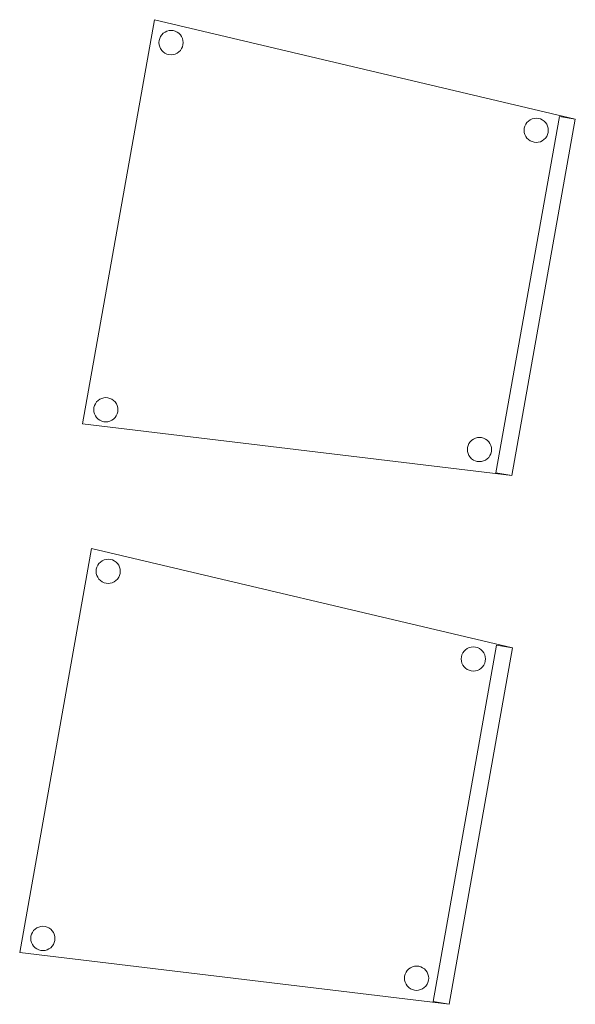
# Model space of a CAD drawing. Header units: metres. Extents: x 391.1 to 430.4, y 12.7 to 29.8.
# Tile 4 of 208: x 395.7 to 396.4, y 15.5 to 16.7. Entities that reach past the tile are written whole.
import ezdxf

# ---------------------------------------------------------------- set-up
doc = ezdxf.new("R2010")
doc.units = ezdxf.units.M
doc.layers.add('02_MOBILIARIO', color=7, linetype='Continuous', lineweight=18)

# ---------------------------------------------------------------- blocks, each defined once
blk = doc.blocks.new('Family - Cadira confident_PB-155333-02_SAN_P0')
at = {"layer": '02_MOBILIARIO', "color": 253, "true_color": 0xaaaaaa}
for p, q in [((0, 0.0637), (0.0887, 0.5624)), ((0.0887, 0.5624), (0, 0.0637)), ((0.0887, 0.5624), (0.6078, 0.4396)), ((0.6078, 0.4396), (0.0887, 0.5624)), ((0.0995, 0.5456), (0.1017, 0.5471)), ((0.1017, 0.5471), (0.0995, 0.5456)), ((0.1017, 0.5471), (0.104, 0.5482)), ((0.104, 0.5482), (0.1017, 0.5471)), ((0.104, 0.5482), (0.1066, 0.5489)), ((0.1066, 0.5489), (0.104, 0.5482)), ((0.1066, 0.5489), (0.1092, 0.5491)), ((0.1092, 0.5491), (0.1066, 0.5489)), ((0.1092, 0.5491), (0.1117, 0.5489)), ((0.1117, 0.5489), (0.1092, 0.5491)), ((0.1117, 0.5489), (0.1143, 0.5482)), ((0.1143, 0.5482), (0.1117, 0.5489)), ((0.1143, 0.5482), (0.1166, 0.5471)), ((0.1166, 0.5471), (0.1143, 0.5482)), ((0.1166, 0.5471), (0.1188, 0.5456)), ((0.1188, 0.5456), (0.1166, 0.5471)), ((0.0942, 0.5342), (0.0944, 0.5368)), ((0.0944, 0.5368), (0.0942, 0.5342)), ((0.0944, 0.5368), (0.0951, 0.5393)), ((0.0951, 0.5393), (0.0944, 0.5368)), ((0.0951, 0.5393), (0.0962, 0.5416)), ((0.0962, 0.5416), (0.0951, 0.5393)), ((0.0962, 0.5416), (0.0977, 0.5438)), ((0.0977, 0.5438), (0.0962, 0.5416)), ((0.0977, 0.5438), (0.0995, 0.5456)), ((0.0995, 0.5456), (0.0977, 0.5438)), ((0.1188, 0.5456), (0.1206, 0.5437)), ((0.1206, 0.5437), (0.1188, 0.5456)), ((0.1206, 0.5437), (0.1221, 0.5416)), ((0.1221, 0.5416), (0.1206, 0.5437)), ((0.1221, 0.5416), (0.1232, 0.5392)), ((0.1232, 0.5392), (0.1221, 0.5416)), ((0.1232, 0.5392), (0.1238, 0.5367)), ((0.1238, 0.5367), (0.1232, 0.5392)), ((0.1238, 0.5367), (0.1241, 0.5341)), ((0.1241, 0.5341), (0.1238, 0.5367)), ((0.0944, 0.5316), (0.0942, 0.5342)), ((0.0942, 0.5342), (0.0944, 0.5316)), ((0.0951, 0.5291), (0.0944, 0.5316)), ((0.0944, 0.5316), (0.0951, 0.5291)), ((0.0962, 0.5267), (0.0951, 0.5291)), ((0.0951, 0.5291), (0.0962, 0.5267)), ((0.0977, 0.5246), (0.0962, 0.5267)), ((0.0962, 0.5267), (0.0977, 0.5246)), ((0.0995, 0.5227), (0.0977, 0.5246)), ((0.0977, 0.5246), (0.0995, 0.5227)), ((0.1016, 0.5212), (0.0995, 0.5227)), ((0.0995, 0.5227), (0.1016, 0.5212)), ((0.1187, 0.5227), (0.1166, 0.5212)), ((0.1166, 0.5212), (0.1187, 0.5227)), ((0.1206, 0.5245), (0.1187, 0.5227)), ((0.1187, 0.5227), (0.1206, 0.5245)), ((0.1221, 0.5267), (0.1206, 0.5245)), ((0.1206, 0.5245), (0.1221, 0.5267)), ((0.1232, 0.529), (0.1221, 0.5267)), ((0.1221, 0.5267), (0.1232, 0.529)), ((0.1238, 0.5315), (0.1232, 0.529)), ((0.1232, 0.529), (0.1238, 0.5315)), ((0.1241, 0.5341), (0.1238, 0.5315)), ((0.1238, 0.5315), (0.1241, 0.5341)), ((0.104, 0.5201), (0.1016, 0.5212)), ((0.1016, 0.5212), (0.104, 0.5201)), ((0.1065, 0.5194), (0.104, 0.5201)), ((0.104, 0.5201), (0.1065, 0.5194)), ((0.1091, 0.5192), (0.1065, 0.5194)), ((0.1065, 0.5194), (0.1091, 0.5192)), ((0.1117, 0.5194), (0.1091, 0.5192)), ((0.1091, 0.5192), (0.1117, 0.5194)), ((0.1142, 0.5201), (0.1117, 0.5194)), ((0.1117, 0.5194), (0.1142, 0.5201)), ((0.1166, 0.5212), (0.1142, 0.5201)), ((0.1142, 0.5201), (0.1166, 0.5212)), ((0.5099, 0.0035), (0.5881, 0.4431)), ((0.5881, 0.4431), (0.5099, 0.0035)), ((0.6078, 0.4396), (0.5296, 0)), ((0.5296, 0), (0.6078, 0.4396)), ((0.6078, 0.4396), (0.5296, 0)), ((0.5296, 0), (0.6078, 0.4396)), ((0.5481, 0.4356), (0.55, 0.4374)), ((0.55, 0.4374), (0.5481, 0.4356)), ((0.55, 0.4374), (0.5521, 0.4389)), ((0.5521, 0.4389), (0.55, 0.4374)), ((0.5521, 0.4389), (0.5545, 0.44)), ((0.5545, 0.44), (0.5521, 0.4389)), ((0.5545, 0.44), (0.557, 0.4407)), ((0.557, 0.4407), (0.5545, 0.44)), ((0.557, 0.4407), (0.5596, 0.4409)), ((0.5596, 0.4409), (0.557, 0.4407)), ((0.5596, 0.4409), (0.5622, 0.4407)), ((0.5622, 0.4407), (0.5596, 0.4409)), ((0.5622, 0.4407), (0.5647, 0.44)), ((0.5647, 0.44), (0.5622, 0.4407)), ((0.5647, 0.44), (0.5671, 0.4389)), ((0.5671, 0.4389), (0.5647, 0.44)), ((0.5671, 0.4389), (0.5692, 0.4374)), ((0.5692, 0.4374), (0.5671, 0.4389)), ((0.5692, 0.4374), (0.571, 0.4356)), ((0.571, 0.4356), (0.5692, 0.4374)), ((0.5881, 0.4431), (0.6078, 0.4396)), ((0.6078, 0.4396), (0.5881, 0.4431)), ((0.5446, 0.426), (0.5449, 0.4286)), ((0.5449, 0.4286), (0.5446, 0.426)), ((0.5448, 0.4234), (0.5446, 0.426)), ((0.5446, 0.426), (0.5448, 0.4234)), ((0.5449, 0.4286), (0.5455, 0.4311)), ((0.5455, 0.4311), (0.5449, 0.4286)), ((0.5455, 0.4311), (0.5466, 0.4335)), ((0.5466, 0.4335), (0.5455, 0.4311)), ((0.5466, 0.4335), (0.5481, 0.4356)), ((0.5481, 0.4356), (0.5466, 0.4335)), ((0.571, 0.4356), (0.5725, 0.4334)), ((0.5725, 0.4334), (0.571, 0.4356)), ((0.5725, 0.4334), (0.5736, 0.4311)), ((0.5736, 0.4311), (0.5725, 0.4334)), ((0.5736, 0.4311), (0.5743, 0.4286)), ((0.5743, 0.4286), (0.5736, 0.4311)), ((0.5743, 0.4286), (0.5745, 0.426)), ((0.5745, 0.426), (0.5743, 0.4286)), ((0.5745, 0.426), (0.5743, 0.4234)), ((0.5743, 0.4234), (0.5745, 0.426)), ((0.5455, 0.4209), (0.5448, 0.4234)), ((0.5448, 0.4234), (0.5455, 0.4209)), ((0.5466, 0.4185), (0.5455, 0.4209)), ((0.5455, 0.4209), (0.5466, 0.4185)), ((0.5481, 0.4164), (0.5466, 0.4185)), ((0.5466, 0.4185), (0.5481, 0.4164)), ((0.5499, 0.4146), (0.5481, 0.4164)), ((0.5481, 0.4164), (0.5499, 0.4146)), ((0.5521, 0.4131), (0.5499, 0.4146)), ((0.5499, 0.4146), (0.5521, 0.4131)), ((0.5544, 0.412), (0.5521, 0.4131)), ((0.5521, 0.4131), (0.5544, 0.412)), ((0.567, 0.413), (0.5647, 0.4119)), ((0.5647, 0.4119), (0.567, 0.413)), ((0.5691, 0.4145), (0.567, 0.413)), ((0.567, 0.413), (0.5691, 0.4145)), ((0.571, 0.4164), (0.5691, 0.4145)), ((0.5691, 0.4145), (0.571, 0.4164)), ((0.5725, 0.4185), (0.571, 0.4164)), ((0.571, 0.4164), (0.5725, 0.4185)), ((0.5736, 0.4209), (0.5725, 0.4185)), ((0.5725, 0.4185), (0.5736, 0.4209)), ((0.5743, 0.4234), (0.5736, 0.4209)), ((0.5736, 0.4209), (0.5743, 0.4234)), ((0.5569, 0.4113), (0.5544, 0.412)), ((0.5544, 0.412), (0.5569, 0.4113)), ((0.5595, 0.4111), (0.5569, 0.4113)), ((0.5569, 0.4113), (0.5595, 0.4111)), ((0.5621, 0.4113), (0.5595, 0.4111)), ((0.5595, 0.4111), (0.5621, 0.4113)), ((0.5647, 0.4119), (0.5621, 0.4113)), ((0.5621, 0.4113), (0.5647, 0.4119)), ((0.0139, 0.0839), (0.0146, 0.0864)), ((0.0146, 0.0864), (0.0139, 0.0839)), ((0.0146, 0.0864), (0.0157, 0.0887)), ((0.0157, 0.0887), (0.0146, 0.0864)), ((0.0157, 0.0887), (0.0172, 0.0909)), ((0.0172, 0.0909), (0.0157, 0.0887)), ((0.0172, 0.0909), (0.019, 0.0927)), ((0.019, 0.0927), (0.0172, 0.0909)), ((0.019, 0.0927), (0.0212, 0.0942)), ((0.0212, 0.0942), (0.019, 0.0927)), ((0.0212, 0.0942), (0.0235, 0.0953)), ((0.0235, 0.0953), (0.0212, 0.0942)), ((0.0235, 0.0953), (0.026, 0.096)), ((0.026, 0.096), (0.0235, 0.0953)), ((0.026, 0.096), (0.0286, 0.0962)), ((0.0286, 0.0962), (0.026, 0.096)), ((0.0286, 0.0962), (0.0312, 0.096)), ((0.0312, 0.096), (0.0286, 0.0962)), ((0.0312, 0.096), (0.0337, 0.0953)), ((0.0337, 0.0953), (0.0312, 0.096)), ((0.0337, 0.0953), (0.0361, 0.0942)), ((0.0361, 0.0942), (0.0337, 0.0953)), ((0.0361, 0.0942), (0.0382, 0.0927)), ((0.0382, 0.0927), (0.0361, 0.0942)), ((0.0382, 0.0927), (0.0401, 0.0908)), ((0.0401, 0.0908), (0.0382, 0.0927)), ((0.0401, 0.0908), (0.0416, 0.0887)), ((0.0416, 0.0887), (0.0401, 0.0908)), ((0.0416, 0.0887), (0.0427, 0.0863)), ((0.0427, 0.0863), (0.0416, 0.0887)), ((0.0427, 0.0863), (0.0433, 0.0838)), ((0.0433, 0.0838), (0.0427, 0.0863)), ((0.0137, 0.0813), (0.0139, 0.0839)), ((0.0139, 0.0839), (0.0137, 0.0813)), ((0.0139, 0.0787), (0.0137, 0.0813)), ((0.0137, 0.0813), (0.0139, 0.0787)), ((0.0146, 0.0762), (0.0139, 0.0787)), ((0.0139, 0.0787), (0.0146, 0.0762)), ((0.0157, 0.0738), (0.0146, 0.0762)), ((0.0146, 0.0762), (0.0157, 0.0738)), ((0.0172, 0.0717), (0.0157, 0.0738)), ((0.0157, 0.0738), (0.0172, 0.0717)), ((0.0415, 0.0738), (0.04, 0.0716)), ((0.04, 0.0716), (0.0415, 0.0738)), ((0.0426, 0.0761), (0.0415, 0.0738)), ((0.0415, 0.0738), (0.0426, 0.0761)), ((0.0433, 0.0786), (0.0426, 0.0761)), ((0.0426, 0.0761), (0.0433, 0.0786)), ((0.0433, 0.0838), (0.0435, 0.0812)), ((0.0435, 0.0812), (0.0433, 0.0838)), ((0.0435, 0.0812), (0.0433, 0.0786)), ((0.0433, 0.0786), (0.0435, 0.0812)), ((0.5296, 0), (0, 0.0637)), ((0, 0.0637), (0.5296, 0)), ((0.019, 0.0698), (0.0172, 0.0717)), ((0.0172, 0.0717), (0.019, 0.0698)), ((0.0211, 0.0683), (0.019, 0.0698)), ((0.019, 0.0698), (0.0211, 0.0683)), ((0.0235, 0.0672), (0.0211, 0.0683)), ((0.0211, 0.0683), (0.0235, 0.0672)), ((0.026, 0.0665), (0.0235, 0.0672)), ((0.0235, 0.0672), (0.026, 0.0665)), ((0.0286, 0.0663), (0.026, 0.0665)), ((0.026, 0.0665), (0.0286, 0.0663)), ((0.0312, 0.0665), (0.0286, 0.0663)), ((0.0286, 0.0663), (0.0312, 0.0665)), ((0.0337, 0.0672), (0.0312, 0.0665)), ((0.0312, 0.0665), (0.0337, 0.0672)), ((0.0361, 0.0683), (0.0337, 0.0672)), ((0.0337, 0.0672), (0.0361, 0.0683)), ((0.0382, 0.0698), (0.0361, 0.0683)), ((0.0361, 0.0683), (0.0382, 0.0698)), ((0.04, 0.0716), (0.0382, 0.0698)), ((0.0382, 0.0698), (0.04, 0.0716)), ((0.4748, 0.0348), (0.4755, 0.0373)), ((0.4755, 0.0373), (0.4748, 0.0348)), ((0.4755, 0.0373), (0.4766, 0.0397)), ((0.4766, 0.0397), (0.4755, 0.0373)), ((0.4766, 0.0397), (0.4781, 0.0418)), ((0.4781, 0.0418), (0.4766, 0.0397)), ((0.4781, 0.0418), (0.48, 0.0436)), ((0.48, 0.0436), (0.4781, 0.0418)), ((0.48, 0.0436), (0.4821, 0.0451)), ((0.4821, 0.0451), (0.48, 0.0436)), ((0.4821, 0.0451), (0.4845, 0.0462)), ((0.4845, 0.0462), (0.4821, 0.0451)), ((0.4845, 0.0462), (0.487, 0.0469)), ((0.487, 0.0469), (0.4845, 0.0462)), ((0.487, 0.0469), (0.4896, 0.0471)), ((0.4896, 0.0471), (0.487, 0.0469)), ((0.4896, 0.0471), (0.4922, 0.0469)), ((0.4922, 0.0469), (0.4896, 0.0471)), ((0.4922, 0.0469), (0.4947, 0.0462)), ((0.4947, 0.0462), (0.4922, 0.0469)), ((0.4947, 0.0462), (0.497, 0.0451)), ((0.497, 0.0451), (0.4947, 0.0462)), ((0.497, 0.0451), (0.4992, 0.0436)), ((0.4992, 0.0436), (0.497, 0.0451)), ((0.4992, 0.0436), (0.501, 0.0418)), ((0.501, 0.0418), (0.4992, 0.0436)), ((0.501, 0.0418), (0.5025, 0.0396)), ((0.5025, 0.0396), (0.501, 0.0418)), ((0.5025, 0.0396), (0.5036, 0.0373)), ((0.5036, 0.0373), (0.5025, 0.0396)), ((0.5036, 0.0373), (0.5043, 0.0347)), ((0.5043, 0.0347), (0.5036, 0.0373)), ((0.4746, 0.0322), (0.4748, 0.0348)), ((0.4748, 0.0348), (0.4746, 0.0322)), ((0.4748, 0.0296), (0.4746, 0.0322)), ((0.4746, 0.0322), (0.4748, 0.0296)), ((0.4755, 0.0271), (0.4748, 0.0296)), ((0.4748, 0.0296), (0.4755, 0.0271)), ((0.4766, 0.0247), (0.4755, 0.0271)), ((0.4755, 0.0271), (0.4766, 0.0247)), ((0.4781, 0.0226), (0.4766, 0.0247)), ((0.4766, 0.0247), (0.4781, 0.0226)), ((0.5025, 0.0247), (0.501, 0.0225)), ((0.501, 0.0225), (0.5025, 0.0247)), ((0.5036, 0.027), (0.5025, 0.0247)), ((0.5025, 0.0247), (0.5036, 0.027)), ((0.5043, 0.0296), (0.5036, 0.027)), ((0.5036, 0.027), (0.5043, 0.0296)), ((0.5043, 0.0347), (0.5045, 0.0321)), ((0.5045, 0.0321), (0.5043, 0.0347)), ((0.5045, 0.0321), (0.5043, 0.0296)), ((0.5043, 0.0296), (0.5045, 0.0321)), ((0.4799, 0.0207), (0.4781, 0.0226)), ((0.4781, 0.0226), (0.4799, 0.0207)), ((0.4821, 0.0192), (0.4799, 0.0207)), ((0.4799, 0.0207), (0.4821, 0.0192)), ((0.4844, 0.0181), (0.4821, 0.0192)), ((0.4821, 0.0192), (0.4844, 0.0181)), ((0.4869, 0.0175), (0.4844, 0.0181)), ((0.4844, 0.0181), (0.4869, 0.0175)), ((0.4895, 0.0172), (0.4869, 0.0175)), ((0.4869, 0.0175), (0.4895, 0.0172)), ((0.4921, 0.0175), (0.4895, 0.0172)), ((0.4895, 0.0172), (0.4921, 0.0175)), ((0.4946, 0.0181), (0.4921, 0.0175)), ((0.4921, 0.0175), (0.4946, 0.0181)), ((0.497, 0.0192), (0.4946, 0.0181)), ((0.4946, 0.0181), (0.497, 0.0192)), ((0.4991, 0.0207), (0.497, 0.0192)), ((0.497, 0.0192), (0.4991, 0.0207)), ((0.501, 0.0225), (0.4991, 0.0207)), ((0.4991, 0.0207), (0.501, 0.0225)), ((0.5296, 0), (0.5099, 0.0035)), ((0.5099, 0.0035), (0.5296, 0))]:
    blk.add_line(p, q, dxfattribs=at)
blk = doc.blocks.new('Family - Cadira confident_PB-155759-02_SAN_P0')
at = {"layer": '02_MOBILIARIO', "color": 253, "true_color": 0xaaaaaa}
for p, q in [((0, 0.0637), (0.0887, 0.5624)), ((0.0887, 0.5624), (0, 0.0637)), ((0.0887, 0.5624), (0.6078, 0.4396)), ((0.6078, 0.4396), (0.0887, 0.5624)), ((0.0995, 0.5456), (0.1017, 0.5471)), ((0.1017, 0.5471), (0.0995, 0.5456)), ((0.1017, 0.5471), (0.104, 0.5482)), ((0.104, 0.5482), (0.1017, 0.5471)), ((0.104, 0.5482), (0.1066, 0.5489)), ((0.1066, 0.5489), (0.104, 0.5482)), ((0.1066, 0.5489), (0.1092, 0.5491)), ((0.1092, 0.5491), (0.1066, 0.5489)), ((0.1092, 0.5491), (0.1117, 0.5489)), ((0.1117, 0.5489), (0.1092, 0.5491)), ((0.1117, 0.5489), (0.1143, 0.5482)), ((0.1143, 0.5482), (0.1117, 0.5489)), ((0.1143, 0.5482), (0.1166, 0.5471)), ((0.1166, 0.5471), (0.1143, 0.5482)), ((0.1166, 0.5471), (0.1188, 0.5456)), ((0.1188, 0.5456), (0.1166, 0.5471)), ((0.0942, 0.5342), (0.0944, 0.5368)), ((0.0944, 0.5368), (0.0942, 0.5342)), ((0.0944, 0.5368), (0.0951, 0.5393)), ((0.0951, 0.5393), (0.0944, 0.5368)), ((0.0951, 0.5393), (0.0962, 0.5416)), ((0.0962, 0.5416), (0.0951, 0.5393)), ((0.0962, 0.5416), (0.0977, 0.5438)), ((0.0977, 0.5438), (0.0962, 0.5416)), ((0.0977, 0.5438), (0.0995, 0.5456)), ((0.0995, 0.5456), (0.0977, 0.5438)), ((0.1188, 0.5456), (0.1206, 0.5437)), ((0.1206, 0.5437), (0.1188, 0.5456)), ((0.1206, 0.5437), (0.1221, 0.5416)), ((0.1221, 0.5416), (0.1206, 0.5437)), ((0.1221, 0.5416), (0.1232, 0.5392)), ((0.1232, 0.5392), (0.1221, 0.5416)), ((0.1232, 0.5392), (0.1238, 0.5367)), ((0.1238, 0.5367), (0.1232, 0.5392)), ((0.1238, 0.5367), (0.1241, 0.5341)), ((0.1241, 0.5341), (0.1238, 0.5367)), ((0.0944, 0.5316), (0.0942, 0.5342)), ((0.0942, 0.5342), (0.0944, 0.5316)), ((0.0951, 0.5291), (0.0944, 0.5316)), ((0.0944, 0.5316), (0.0951, 0.5291)), ((0.0962, 0.5267), (0.0951, 0.5291)), ((0.0951, 0.5291), (0.0962, 0.5267)), ((0.0977, 0.5246), (0.0962, 0.5267)), ((0.0962, 0.5267), (0.0977, 0.5246)), ((0.0995, 0.5227), (0.0977, 0.5246)), ((0.0977, 0.5246), (0.0995, 0.5227)), ((0.1016, 0.5212), (0.0995, 0.5227)), ((0.0995, 0.5227), (0.1016, 0.5212)), ((0.1187, 0.5227), (0.1166, 0.5212)), ((0.1166, 0.5212), (0.1187, 0.5227)), ((0.1206, 0.5245), (0.1187, 0.5227)), ((0.1187, 0.5227), (0.1206, 0.5245)), ((0.1221, 0.5267), (0.1206, 0.5245)), ((0.1206, 0.5245), (0.1221, 0.5267)), ((0.1232, 0.529), (0.1221, 0.5267)), ((0.1221, 0.5267), (0.1232, 0.529)), ((0.1238, 0.5315), (0.1232, 0.529)), ((0.1232, 0.529), (0.1238, 0.5315)), ((0.1241, 0.5341), (0.1238, 0.5315)), ((0.1238, 0.5315), (0.1241, 0.5341)), ((0.104, 0.5201), (0.1016, 0.5212)), ((0.1016, 0.5212), (0.104, 0.5201)), ((0.1065, 0.5194), (0.104, 0.5201)), ((0.104, 0.5201), (0.1065, 0.5194)), ((0.1091, 0.5192), (0.1065, 0.5194)), ((0.1065, 0.5194), (0.1091, 0.5192)), ((0.1117, 0.5194), (0.1091, 0.5192)), ((0.1091, 0.5192), (0.1117, 0.5194)), ((0.1142, 0.5201), (0.1117, 0.5194)), ((0.1117, 0.5194), (0.1142, 0.5201)), ((0.1166, 0.5212), (0.1142, 0.5201)), ((0.1142, 0.5201), (0.1166, 0.5212)), ((0.5099, 0.0035), (0.5881, 0.4431)), ((0.5881, 0.4431), (0.5099, 0.0035)), ((0.6078, 0.4396), (0.5296, 0)), ((0.5296, 0), (0.6078, 0.4396)), ((0.6078, 0.4396), (0.5296, 0)), ((0.5296, 0), (0.6078, 0.4396)), ((0.5481, 0.4356), (0.55, 0.4374)), ((0.55, 0.4374), (0.5481, 0.4356)), ((0.55, 0.4374), (0.5521, 0.4389)), ((0.5521, 0.4389), (0.55, 0.4374)), ((0.5521, 0.4389), (0.5545, 0.44)), ((0.5545, 0.44), (0.5521, 0.4389)), ((0.5545, 0.44), (0.557, 0.4407)), ((0.557, 0.4407), (0.5545, 0.44)), ((0.557, 0.4407), (0.5596, 0.4409)), ((0.5596, 0.4409), (0.557, 0.4407)), ((0.5596, 0.4409), (0.5622, 0.4407)), ((0.5622, 0.4407), (0.5596, 0.4409)), ((0.5622, 0.4407), (0.5647, 0.44)), ((0.5647, 0.44), (0.5622, 0.4407)), ((0.5647, 0.44), (0.5671, 0.4389)), ((0.5671, 0.4389), (0.5647, 0.44)), ((0.5671, 0.4389), (0.5692, 0.4374)), ((0.5692, 0.4374), (0.5671, 0.4389)), ((0.5692, 0.4374), (0.571, 0.4356)), ((0.571, 0.4356), (0.5692, 0.4374)), ((0.5881, 0.4431), (0.6078, 0.4396)), ((0.6078, 0.4396), (0.5881, 0.4431)), ((0.5446, 0.426), (0.5449, 0.4286)), ((0.5449, 0.4286), (0.5446, 0.426)), ((0.5448, 0.4234), (0.5446, 0.426)), ((0.5446, 0.426), (0.5448, 0.4234)), ((0.5449, 0.4286), (0.5455, 0.4311)), ((0.5455, 0.4311), (0.5449, 0.4286)), ((0.5455, 0.4311), (0.5466, 0.4335)), ((0.5466, 0.4335), (0.5455, 0.4311)), ((0.5466, 0.4335), (0.5481, 0.4356)), ((0.5481, 0.4356), (0.5466, 0.4335)), ((0.571, 0.4356), (0.5725, 0.4334)), ((0.5725, 0.4334), (0.571, 0.4356)), ((0.5725, 0.4334), (0.5736, 0.4311)), ((0.5736, 0.4311), (0.5725, 0.4334)), ((0.5736, 0.4311), (0.5743, 0.4286)), ((0.5743, 0.4286), (0.5736, 0.4311)), ((0.5743, 0.4286), (0.5745, 0.426)), ((0.5745, 0.426), (0.5743, 0.4286)), ((0.5745, 0.426), (0.5743, 0.4234)), ((0.5743, 0.4234), (0.5745, 0.426)), ((0.5455, 0.4209), (0.5448, 0.4234)), ((0.5448, 0.4234), (0.5455, 0.4209)), ((0.5466, 0.4185), (0.5455, 0.4209)), ((0.5455, 0.4209), (0.5466, 0.4185)), ((0.5481, 0.4164), (0.5466, 0.4185)), ((0.5466, 0.4185), (0.5481, 0.4164)), ((0.5499, 0.4146), (0.5481, 0.4164)), ((0.5481, 0.4164), (0.5499, 0.4146)), ((0.5521, 0.4131), (0.5499, 0.4146)), ((0.5499, 0.4146), (0.5521, 0.4131)), ((0.5544, 0.412), (0.5521, 0.4131)), ((0.5521, 0.4131), (0.5544, 0.412)), ((0.567, 0.413), (0.5647, 0.4119)), ((0.5647, 0.4119), (0.567, 0.413)), ((0.5691, 0.4145), (0.567, 0.413)), ((0.567, 0.413), (0.5691, 0.4145)), ((0.571, 0.4164), (0.5691, 0.4145)), ((0.5691, 0.4145), (0.571, 0.4164)), ((0.5725, 0.4185), (0.571, 0.4164)), ((0.571, 0.4164), (0.5725, 0.4185)), ((0.5736, 0.4209), (0.5725, 0.4185)), ((0.5725, 0.4185), (0.5736, 0.4209)), ((0.5743, 0.4234), (0.5736, 0.4209)), ((0.5736, 0.4209), (0.5743, 0.4234)), ((0.5569, 0.4113), (0.5544, 0.412)), ((0.5544, 0.412), (0.5569, 0.4113)), ((0.5595, 0.4111), (0.5569, 0.4113)), ((0.5569, 0.4113), (0.5595, 0.4111)), ((0.5621, 0.4113), (0.5595, 0.4111)), ((0.5595, 0.4111), (0.5621, 0.4113)), ((0.5647, 0.4119), (0.5621, 0.4113)), ((0.5621, 0.4113), (0.5647, 0.4119)), ((0.0139, 0.0839), (0.0146, 0.0864)), ((0.0146, 0.0864), (0.0139, 0.0839)), ((0.0146, 0.0864), (0.0157, 0.0887)), ((0.0157, 0.0887), (0.0146, 0.0864)), ((0.0157, 0.0887), (0.0172, 0.0909)), ((0.0172, 0.0909), (0.0157, 0.0887)), ((0.0172, 0.0909), (0.019, 0.0927)), ((0.019, 0.0927), (0.0172, 0.0909)), ((0.019, 0.0927), (0.0212, 0.0942)), ((0.0212, 0.0942), (0.019, 0.0927)), ((0.0212, 0.0942), (0.0235, 0.0953)), ((0.0235, 0.0953), (0.0212, 0.0942)), ((0.0235, 0.0953), (0.026, 0.096)), ((0.026, 0.096), (0.0235, 0.0953)), ((0.026, 0.096), (0.0286, 0.0962)), ((0.0286, 0.0962), (0.026, 0.096)), ((0.0286, 0.0962), (0.0312, 0.096)), ((0.0312, 0.096), (0.0286, 0.0962)), ((0.0312, 0.096), (0.0337, 0.0953)), ((0.0337, 0.0953), (0.0312, 0.096)), ((0.0337, 0.0953), (0.0361, 0.0942)), ((0.0361, 0.0942), (0.0337, 0.0953)), ((0.0361, 0.0942), (0.0382, 0.0927)), ((0.0382, 0.0927), (0.0361, 0.0942)), ((0.0382, 0.0927), (0.0401, 0.0908)), ((0.0401, 0.0908), (0.0382, 0.0927)), ((0.0401, 0.0908), (0.0416, 0.0887)), ((0.0416, 0.0887), (0.0401, 0.0908)), ((0.0416, 0.0887), (0.0427, 0.0863)), ((0.0427, 0.0863), (0.0416, 0.0887)), ((0.0427, 0.0863), (0.0433, 0.0838)), ((0.0433, 0.0838), (0.0427, 0.0863)), ((0.0137, 0.0813), (0.0139, 0.0839)), ((0.0139, 0.0839), (0.0137, 0.0813)), ((0.0139, 0.0787), (0.0137, 0.0813)), ((0.0137, 0.0813), (0.0139, 0.0787)), ((0.0146, 0.0762), (0.0139, 0.0787)), ((0.0139, 0.0787), (0.0146, 0.0762)), ((0.0157, 0.0738), (0.0146, 0.0762)), ((0.0146, 0.0762), (0.0157, 0.0738)), ((0.0172, 0.0717), (0.0157, 0.0738)), ((0.0157, 0.0738), (0.0172, 0.0717)), ((0.0415, 0.0738), (0.04, 0.0716)), ((0.04, 0.0716), (0.0415, 0.0738)), ((0.0426, 0.0761), (0.0415, 0.0738)), ((0.0415, 0.0738), (0.0426, 0.0761)), ((0.0433, 0.0786), (0.0426, 0.0761)), ((0.0426, 0.0761), (0.0433, 0.0786)), ((0.0433, 0.0838), (0.0435, 0.0812)), ((0.0435, 0.0812), (0.0433, 0.0838)), ((0.0435, 0.0812), (0.0433, 0.0786)), ((0.0433, 0.0786), (0.0435, 0.0812)), ((0.5296, 0), (0, 0.0637)), ((0, 0.0637), (0.5296, 0)), ((0.019, 0.0698), (0.0172, 0.0717)), ((0.0172, 0.0717), (0.019, 0.0698)), ((0.0211, 0.0683), (0.019, 0.0698)), ((0.019, 0.0698), (0.0211, 0.0683)), ((0.0235, 0.0672), (0.0211, 0.0683)), ((0.0211, 0.0683), (0.0235, 0.0672)), ((0.026, 0.0665), (0.0235, 0.0672)), ((0.0235, 0.0672), (0.026, 0.0665)), ((0.0286, 0.0663), (0.026, 0.0665)), ((0.026, 0.0665), (0.0286, 0.0663)), ((0.0312, 0.0665), (0.0286, 0.0663)), ((0.0286, 0.0663), (0.0312, 0.0665)), ((0.0337, 0.0672), (0.0312, 0.0665)), ((0.0312, 0.0665), (0.0337, 0.0672)), ((0.0361, 0.0683), (0.0337, 0.0672)), ((0.0337, 0.0672), (0.0361, 0.0683)), ((0.0382, 0.0698), (0.0361, 0.0683)), ((0.0361, 0.0683), (0.0382, 0.0698)), ((0.04, 0.0716), (0.0382, 0.0698)), ((0.0382, 0.0698), (0.04, 0.0716)), ((0.4748, 0.0348), (0.4755, 0.0373)), ((0.4755, 0.0373), (0.4748, 0.0348)), ((0.4755, 0.0373), (0.4766, 0.0397)), ((0.4766, 0.0397), (0.4755, 0.0373)), ((0.4766, 0.0397), (0.4781, 0.0418)), ((0.4781, 0.0418), (0.4766, 0.0397)), ((0.4781, 0.0418), (0.48, 0.0436)), ((0.48, 0.0436), (0.4781, 0.0418)), ((0.48, 0.0436), (0.4821, 0.0451)), ((0.4821, 0.0451), (0.48, 0.0436)), ((0.4821, 0.0451), (0.4845, 0.0462)), ((0.4845, 0.0462), (0.4821, 0.0451)), ((0.4845, 0.0462), (0.487, 0.0469)), ((0.487, 0.0469), (0.4845, 0.0462)), ((0.487, 0.0469), (0.4896, 0.0471)), ((0.4896, 0.0471), (0.487, 0.0469)), ((0.4896, 0.0471), (0.4922, 0.0469)), ((0.4922, 0.0469), (0.4896, 0.0471)), ((0.4922, 0.0469), (0.4947, 0.0462)), ((0.4947, 0.0462), (0.4922, 0.0469)), ((0.4947, 0.0462), (0.497, 0.0451)), ((0.497, 0.0451), (0.4947, 0.0462)), ((0.497, 0.0451), (0.4992, 0.0436)), ((0.4992, 0.0436), (0.497, 0.0451)), ((0.4992, 0.0436), (0.501, 0.0418)), ((0.501, 0.0418), (0.4992, 0.0436)), ((0.501, 0.0418), (0.5025, 0.0396)), ((0.5025, 0.0396), (0.501, 0.0418)), ((0.5025, 0.0396), (0.5036, 0.0373)), ((0.5036, 0.0373), (0.5025, 0.0396)), ((0.5036, 0.0373), (0.5043, 0.0347)), ((0.5043, 0.0347), (0.5036, 0.0373)), ((0.4746, 0.0322), (0.4748, 0.0348)), ((0.4748, 0.0348), (0.4746, 0.0322)), ((0.4748, 0.0296), (0.4746, 0.0322)), ((0.4746, 0.0322), (0.4748, 0.0296)), ((0.4755, 0.0271), (0.4748, 0.0296)), ((0.4748, 0.0296), (0.4755, 0.0271)), ((0.4766, 0.0247), (0.4755, 0.0271)), ((0.4755, 0.0271), (0.4766, 0.0247)), ((0.4781, 0.0226), (0.4766, 0.0247)), ((0.4766, 0.0247), (0.4781, 0.0226)), ((0.5025, 0.0247), (0.501, 0.0225)), ((0.501, 0.0225), (0.5025, 0.0247)), ((0.5036, 0.027), (0.5025, 0.0247)), ((0.5025, 0.0247), (0.5036, 0.027)), ((0.5043, 0.0296), (0.5036, 0.027)), ((0.5036, 0.027), (0.5043, 0.0296)), ((0.5043, 0.0347), (0.5045, 0.0321)), ((0.5045, 0.0321), (0.5043, 0.0347)), ((0.5045, 0.0321), (0.5043, 0.0296)), ((0.5043, 0.0296), (0.5045, 0.0321)), ((0.4799, 0.0207), (0.4781, 0.0226)), ((0.4781, 0.0226), (0.4799, 0.0207)), ((0.4821, 0.0192), (0.4799, 0.0207)), ((0.4799, 0.0207), (0.4821, 0.0192)), ((0.4844, 0.0181), (0.4821, 0.0192)), ((0.4821, 0.0192), (0.4844, 0.0181)), ((0.4869, 0.0175), (0.4844, 0.0181)), ((0.4844, 0.0181), (0.4869, 0.0175)), ((0.4895, 0.0172), (0.4869, 0.0175)), ((0.4869, 0.0175), (0.4895, 0.0172)), ((0.4921, 0.0175), (0.4895, 0.0172)), ((0.4895, 0.0172), (0.4921, 0.0175)), ((0.4946, 0.0181), (0.4921, 0.0175)), ((0.4921, 0.0175), (0.4946, 0.0181)), ((0.497, 0.0192), (0.4946, 0.0181)), ((0.4946, 0.0181), (0.497, 0.0192)), ((0.4991, 0.0207), (0.497, 0.0192)), ((0.497, 0.0192), (0.4991, 0.0207)), ((0.501, 0.0225), (0.4991, 0.0207)), ((0.4991, 0.0207), (0.501, 0.0225)), ((0.5296, 0), (0.5099, 0.0035)), ((0.5099, 0.0035), (0.5296, 0))]:
    blk.add_line(p, q, dxfattribs=at)
blk = doc.blocks.new('LONDR55-XX_ZZ-ARQ-CAA-M3D-Londres55_ifc-1-02_SAN_P0')
at = {"layer": '02_MOBILIARIO', "color": 253, "lineweight": 18, "true_color": 0xaaaaaa}
for name, p in [('Family - Cadira confident_PB-155759-02_SAN_P0', (395.762, 16.1801)), ('Family - Cadira confident_PB-155333-02_SAN_P0', (395.6844, 15.5279))]:
    blk.add_blockref(name, p, dxfattribs=at)

msp = doc.modelspace()

# ---------------------------------------------------------------- block references
at = {"lineweight": 5}
msp.add_blockref('LONDR55-XX_ZZ-ARQ-CAA-M3D-Londres55_ifc-1-02_SAN_P0', (0, 0), dxfattribs=at)

doc.saveas('drawing.dxf')
